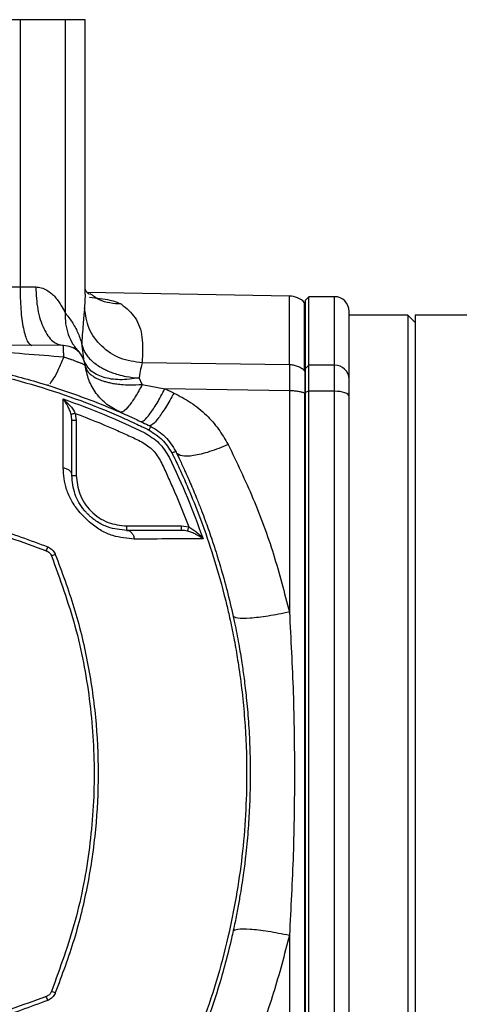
# Model space of a CAD drawing. Header units: millimetres. Extents: x 3 to 4919, y -224 to 3490.
# Tile 8 of 55: x 1653 to 1713, y 27 to 161. Entities that reach past the tile are written whole.
import ezdxf

# ---------------------------------------------------------------- set-up
doc = ezdxf.new("R2010")
doc.units = ezdxf.units.MM

msp = doc.modelspace()

# ---------------------------------------------------------------- linework, layer by layer
at = {"color": 7, "linetype": 'Continuous', "lineweight": 25}
for p, q in [((1652.81, 161.08), (1600.62, 161.08)), ((1652.81, 161.08), (1652.81, 124.68)), ((1658.96, 161.08), (1652.81, 161.08)), ((1658.96, 161.08), (1658.96, 121.13)), ((1661.71, 123.67), (1661.71, 161.08)), ((1652.81, 124.68), (1654.95, 124.66)), ((1661.71, 123.67), (1661.62, 121.82)), ((1689.56, 123.41), (1662.02, 123.89)), ((1691.71, 122.44), (1691.64, 122.51)), ((1691.64, 113.21), (1691.64, 122.51)), ((1692.21, 123.33), (1691.71, 122.83)), ((1691.71, 122.83), (1691.71, 113.51)), ((1695.71, 123.33), (1692.21, 123.33)), ((1692.21, 113.98), (1692.21, 123.33)), ((1705.71, 120.83), (1697.71, 120.83)), ((1706.71, 119.83), (1705.71, 120.83)), ((1705.71, 120.83), (1705.71, -4.17)), ((1718.71, 120.83), (1706.71, 120.83)), ((1706.71, 120.83), (1706.71, 58.33)), ((1658.73, 116.66), (1626.71, 116.83)), ((1661.57, 114.56), (1661.23, 116.98)), ((1689.56, 114.05), (1669.47, 114.32)), ((1691.71, 113.15), (1691.64, 113.21)), ((1691.71, 113.15), (1691.64, 113.21)), ((1692.21, 113.98), (1691.71, 113.51)), ((1691.71, 113.51), (1691.71, 110.27)), ((1692.21, 110.44), (1692.21, 113.98)), ((1695.71, 113.98), (1692.21, 113.98)), ((1695.71, 110.44), (1695.71, 113.98)), ((1669.49, 111.37), (1669.05, 112.25)), ((1656.52, 111.28), (1656.71, 111.37)), ((1669.49, 111.37), (1672.58, 110.75)), ((1673.81, 110.19), (1672.58, 110.75)), ((1689.56, 110.51), (1672.58, 110.75)), ((1689.56, 110.51), (1689.56, 80.34)), ((1691.64, 110.19), (1691.64, 58.33)), ((1691.71, 110.17), (1691.64, 110.19)), ((1692.21, 110.44), (1691.71, 110.27)), ((1691.71, 110.38), (1691.71, 110.17)), ((1691.71, 110.27), (1691.71, 6.38)), ((1692.21, 6.21), (1692.21, 110.44)), ((1695.71, 110.44), (1692.21, 110.44)), ((1695.71, 6.21), (1695.71, 110.44)), ((1660.33, 107.43), (1660.47, 106.44)), ((1660.47, 106.44), (1660.47, 98.98)), ((1659.87, 98.98), (1660.47, 98.98)), ((1667.37, 91.48), (1667.37, 92.08)), ((1667.37, 92.08), (1674.83, 92.08)), ((1674.83, 92.08), (1675.82, 91.94)), ((1706.71, 58.33), (1706.71, -4.17)), ((1689.56, 36.31), (1689.56, 6.14))]:
    msp.add_line(p, q, dxfattribs=at)
at = {"color": 8, "linetype": 'Continuous', "lineweight": 25}
for p, q in [((1661.71, 161.08), (1658.96, 161.08)), ((1689.56, 114.05), (1689.56, 123.41)), ((1695.71, 113.98), (1695.71, 123.33))]:
    msp.add_line(p, q, dxfattribs=at)
at = {"color": 7, "linetype": 'Continuous', "lineweight": 25, "flags": 128}
msp.add_lwpolyline([(1697.71, 109.74), (1697.68, 109.88), (1697.56, 110.01), (1697.38, 110.13), (1697.13, 110.24), (1696.82, 110.32), (1696.48, 110.39), (1696.1, 110.43), (1695.71, 110.44)], dxfattribs=at)
at = {"color": 7, "linetype": 'Continuous', "lineweight": 25}
for centre, radius, start, end in [((1689.5, 120.41), 3, 44.5154, 89), ((1695.71, 121.33), 2, 0, 90), ((1695.77, 112.04), 1.94, 1.8992, 91.7826)]:
    msp.add_arc(centre, radius, start, end, dxfattribs=at)
for points, knots in [([(1626.71, 124.83), (1631.1, 124.8), (1639.87, 124.75), (1648.49, 124.7), (1652.81, 124.68)], [0, 0, 0, 0, 0.5, 1, 1, 1, 1]), ([(1652.81, 124.68), (1652.83, 123.64), (1652.87, 121.54), (1653.24, 118.9), (1653.78, 117.04), (1654.22, 116.8), (1654.43, 116.68)], [0, 0, 0, 0, 0.248997, 0.499329, 0.749661, 1, 1, 1, 1]), ([(1654.95, 124.66), (1655.01, 123.61), (1655.11, 121.52), (1655.98, 118.88), (1657.23, 117.03), (1658.23, 116.78), (1658.73, 116.66)], [0, 0, 0, 0, 0.25, 0.5, 0.749999, 1, 1, 1, 1]), ([(1654.95, 124.66), (1655.21, 124.63), (1655.75, 124.58), (1656.72, 124.13), (1657.69, 123.26), (1658.51, 122.06), (1658.82, 121.43), (1658.96, 121.13)], [0, 0, 0, 0, 0.113515, 0.241218, 0.498242, 0.765884, 1, 1, 1, 1]), ([(1662.28, 123.63), (1662.12, 123.76), (1661.8, 124.03), (1661.67, 124.42), (1661.68, 124.3), (1661.68, 124.29)], [0, 0, 0, 0, 0.456831, 0.931973, 1, 1, 1, 1]), ([(1666.64, 122.32), (1667.33, 121.75), (1668.7, 120.59), (1669.63, 117.92), (1669.52, 115.53), (1669.47, 114.32)], [0, 0, 0, 0, 0.328604, 0.661098, 1, 1, 1, 1]), ([(1691.64, 122.51), (1691.64, 122.4), (1691.64, 122.18), (1691.64, 120.34), (1691.64, 117.5), (1691.64, 114.64), (1691.64, 113.21)], [0, 0, 0, 0, 0.250001, 0.5, 0.75, 1, 1, 1, 1]), ([(1658.96, 121.13), (1658.96, 120.63), (1658.97, 119.63), (1659.36, 118.18), (1659.98, 116.83), (1660.6, 116.07), (1660.91, 115.7)], [0, 0, 0, 0, 0.249461, 0.500003, 0.750544, 1, 1, 1, 1]), ([(1658.96, 121.13), (1659.29, 120.72), (1659.95, 119.88), (1660.71, 118.48), (1661.06, 117.49), (1661.23, 116.98)], [0, 0, 0, 0, 0.325909, 0.656696, 1, 1, 1, 1]), ([(1661.62, 121.82), (1661.56, 121.24), (1661.44, 120.08), (1661.3, 118.02), (1661.23, 116.98)], [0, 0, 0, 0, 0.496056, 1, 1, 1, 1]), ([(1669.47, 114.32), (1668.45, 114.46), (1666.4, 114.73), (1663.82, 116.48), (1662.01, 118.93), (1661.75, 120.85), (1661.62, 121.82)], [0, 0, 0, 0, 0.249205, 0.499468, 0.749733, 1, 1, 1, 1]), ([(1697.71, 112.11), (1697.71, 113.52), (1697.71, 116.35), (1697.71, 119.17), (1697.71, 120.99), (1697.71, 121.21), (1697.71, 121.33)], [0, 0, 0, 0, 0.2495075, 0.5, 0.7504918, 1, 1, 1, 1]), ([(1661.23, 116.98), (1661.27, 116.79), (1661.33, 116.41), (1661.58, 115.83), (1661.94, 115.28), (1662.42, 114.74), (1663, 114.24), (1663.6, 113.83), (1664.19, 113.49), (1664.75, 113.22), (1665.42, 112.96), (1666.27, 112.68), (1667.48, 112.39), (1668.46, 112.3), (1669.05, 112.25)], [0, 0, 0, 0, 0.080972, 0.160452, 0.250312, 0.329346, 0.41373, 0.500622, 0.553324, 0.612618, 0.678511, 0.750998, 0.85092, 1, 1, 1, 1]), ([(1582.81, 105.67), (1582.81, 105.67), (1582.82, 105.68), (1582.85, 105.69), (1582.94, 105.74), (1583.32, 105.92), (1584.15, 106.32), (1585.56, 106.97), (1587.38, 107.78), (1589.22, 108.54), (1590.83, 109.17), (1592.14, 109.66), (1593.39, 110.11), (1594.84, 110.62), (1596.79, 111.25), (1599.45, 112.06), (1602.66, 112.91), (1605.95, 113.67), (1608.95, 114.25), (1611.48, 114.67), (1613.9, 115.01), (1616.57, 115.32), (1619.68, 115.6), (1623.14, 115.78), (1626, 115.83), (1628.21, 115.82), (1629.74, 115.78), (1631.31, 115.72), (1632.94, 115.64), (1634.6, 115.52), (1636.31, 115.37), (1637.79, 115.21), (1639.09, 115.06), (1640.26, 114.91), (1641.64, 114.71), (1643.23, 114.46), (1645.03, 114.14), (1647.04, 113.75), (1650.71, 112.94), (1655.52, 111.66), (1660.92, 109.84), (1664.84, 108.3), (1667.5, 107.14), (1669.12, 106.39), (1670.05, 105.95), (1670.48, 105.74), (1670.58, 105.69), (1670.61, 105.68), (1670.61, 105.67), (1670.61, 105.67), (1670.62, 105.67), (1670.62, 105.67), (1670.62, 105.67), (1670.62, 105.67)], [0, 0, 0, 0, 0.000028, 0.000271, 0.000966, 0.003625, 0.014024, 0.031197, 0.055144, 0.079771, 0.096915, 0.112248, 0.125769, 0.14078, 0.162957, 0.193528, 0.232494, 0.272365, 0.305117, 0.333278, 0.356848, 0.385766, 0.421982, 0.460058, 0.499994, 0.516299, 0.533125, 0.550469, 0.568334, 0.586717, 0.605621, 0.625043, 0.63567, 0.64867, 0.664042, 0.681786, 0.701903, 0.724392, 0.749254, 0.825858, 0.888539, 0.937295, 0.964724, 0.984318, 0.996076, 0.999018, 0.999754, 0.999938, 0.999985, 0.999996, 0.999999, 1, 1, 1, 1, 1]), ([(1658.77, 115.09), (1655.19, 115.38), (1648.02, 115.95), (1637.34, 116.42), (1630.23, 116.51), (1626.71, 116.55)], [0, 0, 0, 0, 0.335831, 0.671542, 1, 1, 1, 1]), ([(1658.77, 115.09), (1658.77, 115.32), (1658.76, 115.77), (1658.75, 116.26), (1658.74, 116.6), (1658.73, 116.64), (1658.73, 116.66)], [0, 0, 0, 0, 0.250002, 0.500005, 0.74999, 1, 1, 1, 1]), ([(1661.69, 114), (1661.61, 114.36), (1661.45, 115.07), (1660.75, 115.94), (1659.82, 116.54), (1659.09, 116.62), (1658.73, 116.66)], [0, 0, 0, 0, 0.25, 0.500005, 0.750005, 1, 1, 1, 1]), ([(1626.71, 115.34), (1630.47, 115.22), (1637.97, 114.97), (1647.43, 113.26), (1655.11, 111.23), (1660.87, 109.3), (1665.31, 107.51), (1668.09, 106.26), (1669.3, 105.69), (1669.83, 105.43), (1670.06, 105.32), (1670.16, 105.27), (1670.21, 105.25), (1670.24, 105.23), (1670.24, 105.23)], [0, 0, 0, 0, 0.2501554, 0.4985576, 0.6381283, 0.7786753, 0.9026033, 0.9571298, 0.9811328, 0.9916976, 0.9963464, 0.9983924, 0.9992925, 1, 1, 1, 1]), ([(1661.69, 114), (1661.68, 114.01), (1661.66, 114.02), (1661.49, 114.09), (1661.23, 114.2), (1660.87, 114.34), (1660.43, 114.52), (1660.07, 114.65), (1659.82, 114.74), (1659.63, 114.81), (1659.28, 114.93), (1658.96, 115.03), (1658.77, 115.09)], [0, 0, 0, 0, 0.119443, 0.240485, 0.359723, 0.487776, 0.601955, 0.741501, 0.754877, 0.781004, 0.870672, 1, 1, 1, 1]), ([(1669.05, 112.25), (1668.16, 112.13), (1666.39, 111.89), (1664.08, 112.28), (1662.31, 113.16), (1661.82, 114.09), (1661.57, 114.56)], [0, 0, 0, 0, 0.250031, 0.500067, 0.750101, 1, 1, 1, 1]), ([(1669.47, 114.32), (1669.4, 114.07), (1669.27, 113.58), (1669.12, 112.69), (1669.05, 112.25)], [0, 0, 0, 0, 0.507254, 1, 1, 1, 1]), ([(1666.46, 107.59), (1665.84, 107.91), (1664.6, 108.56), (1663.15, 110.11), (1662.09, 111.94), (1661.83, 113.32), (1661.69, 114)], [0, 0, 0, 0, 0.249999, 0.5, 0.75, 1, 1, 1, 1]), ([(1661.69, 114), (1661.72, 113.85), (1661.78, 113.56), (1662.03, 113.15), (1662.37, 112.78), (1662.84, 112.43), (1663.41, 112.12), (1664.01, 111.89), (1664.6, 111.71), (1665.17, 111.57), (1665.85, 111.45), (1666.71, 111.35), (1667.93, 111.28), (1668.91, 111.33), (1669.49, 111.37)], [0, 0, 0, 0, 0.088139, 0.166763, 0.249936, 0.331456, 0.415957, 0.50001, 0.553287, 0.613367, 0.680256, 0.753947, 0.852942, 1, 1, 1, 1]), ([(1689.56, 114.05), (1689.56, 113.88), (1689.56, 113.53), (1689.57, 112.7), (1689.56, 111.69), (1689.56, 110.9), (1689.56, 110.51)], [0, 0, 0, 0, 0.249331, 0.499998, 0.750665, 1, 1, 1, 1]), ([(1691.64, 113.21), (1691.5, 113.34), (1691.21, 113.58), (1690.69, 113.84), (1690.14, 114.01), (1689.75, 114.04), (1689.56, 114.05)], [0, 0, 0, 0, 0.25, 0.500003, 0.749999, 1, 1, 1, 1]), ([(1691.64, 113.21), (1691.65, 113.06), (1691.65, 112.77), (1691.65, 112.06), (1691.65, 111.2), (1691.65, 110.53), (1691.64, 110.19)], [0, 0, 0, 0, 0.250069, 0.499993, 0.749912, 1, 1, 1, 1]), ([(1697.71, 109.74), (1697.71, 110), (1697.71, 110.53), (1697.71, 111.2), (1697.71, 111.76), (1697.71, 111.99), (1697.71, 112.11)], [0, 0, 0, 0, 0.2470786, 0.4999959, 0.7529233, 1, 1, 1, 1]), ([(1669.49, 111.37), (1669.17, 110.78), (1668.52, 109.61), (1667.64, 108.37), (1666.91, 107.6), (1666.61, 107.59), (1666.46, 107.59)], [0, 0, 0, 0, 0.249441, 0.499628, 0.749815, 1, 1, 1, 1]), ([(1669.31, 106.3), (1669.45, 106.32), (1669.72, 106.35), (1670.51, 107.28), (1671.48, 108.75), (1672.22, 110.08), (1672.58, 110.75)], [0, 0, 0, 0, 0.250187, 0.500377, 0.750563, 1, 1, 1, 1]), ([(1673.81, 110.19), (1673.43, 109.52), (1672.67, 108.19), (1671.67, 106.73), (1670.87, 105.8), (1670.59, 105.77), (1670.45, 105.75)], [0, 0, 0, 0, 0.25, 0.500001, 0.749998, 1, 1, 1, 1]), ([(1673.81, 110.19), (1674.58, 109.79), (1676.19, 108.95), (1678.22, 107.27), (1679.95, 105.33), (1680.78, 103.9), (1681.2, 103.17)], [0, 0, 0, 0, 0.249746, 0.516084, 0.756039, 1, 1, 1, 1]), ([(1691.64, 110.19), (1691.5, 110.24), (1691.21, 110.33), (1690.69, 110.43), (1690.14, 110.49), (1689.75, 110.51), (1689.56, 110.51)], [0, 0, 0, 0, 0.249996, 0.500003, 0.750002, 1, 1, 1, 1]), ([(1658.69, 100.03), (1658.69, 101.71), (1658.7, 105.06), (1658.7, 107.95), (1658.7, 109.4)], [0, 0, 0, 0, 0.499829, 1, 1, 1, 1]), ([(1658.7, 109.4), (1660.58, 108.71), (1664.37, 107.34), (1668.01, 105.62), (1669.85, 104.76)], [0, 0, 0, 0, 0.496852, 1, 1, 1, 1]), ([(1659.77, 107.27), (1659.71, 107.47), (1659.58, 107.88), (1659.24, 108.63), (1658.91, 109.09), (1658.7, 109.4)], [0, 0, 0, 0, 0.242591, 0.493046, 1, 1, 1, 1]), ([(1658.7, 109.4), (1659.01, 109.12), (1659.48, 108.7), (1660.02, 108.01), (1660.23, 107.62), (1660.33, 107.43)], [0, 0, 0, 0, 0.507047, 0.757506, 1, 1, 1, 1]), ([(1697.71, 6.91), (1697.71, 10.99), (1697.71, 19.21), (1697.71, 32.01), (1697.71, 45.08), (1697.71, 58.33), (1697.71, 71.57), (1697.71, 84.65), (1697.71, 97.44), (1697.71, 105.66), (1697.71, 109.74)], [0, 0, 0, 0, 0.123276, 0.248019, 0.373757, 0.5, 0.626243, 0.751981, 0.876724, 1, 1, 1, 1]), ([(1660.33, 107.43), (1660.26, 107.41), (1660.12, 107.37), (1659.94, 107.32), (1659.82, 107.28), (1659.79, 107.27), (1659.77, 107.27)], [0, 0, 0, 0, 0.279736, 0.559437, 0.77974, 1, 1, 1, 1]), ([(1660.33, 107.43), (1662.13, 106.74), (1664.51, 105.82), (1667.44, 104.47), (1669.19, 103.7), (1670.86, 102.66), (1671.99, 101.04), (1672.77, 99.23), (1674.16, 96.24), (1675.11, 93.79), (1675.82, 91.94)], [0, 0, 0, 0, 0.246744, 0.328868, 0.412884, 0.494053, 0.576372, 0.661979, 0.746485, 1, 1, 1, 1]), ([(1659.87, 106.44), (1659.87, 106.58), (1659.86, 106.86), (1659.8, 107.13), (1659.77, 107.27)], [0, 0, 0, 0, 0.501773, 1, 1, 1, 1]), ([(1659.87, 98.98), (1659.87, 100.3), (1659.87, 102.92), (1659.87, 105.27), (1659.87, 106.44)], [0, 0, 0, 0, 0.500803, 1, 1, 1, 1]), ([(1660.47, 106.44), (1660.39, 106.44), (1660.24, 106.44), (1660.04, 106.44), (1659.9, 106.44), (1659.88, 106.44), (1659.87, 106.44)], [0, 0, 0, 0, 0.2500154, 0.4999993, 0.7500096, 1, 1, 1, 1]), ([(1669.85, 104.76), (1670.53, 104.34), (1671.89, 103.5), (1672.73, 102.14), (1673.15, 101.46)], [0, 0, 0, 0, 0.49984, 1, 1, 1, 1]), ([(1670.42, 105.14), (1670.39, 105.15), (1670.33, 105.18), (1670.27, 105.21), (1670.24, 105.23)], [0, 0, 0, 0, 0.508151, 1, 1, 1, 1]), ([(1670.42, 105.14), (1670.49, 105.3), (1670.62, 105.6), (1670.62, 105.65), (1670.62, 105.67)], [0, 0, 0, 0, 0.559539, 1, 1, 1, 1]), ([(1670.42, 105.14), (1671.06, 104.73), (1672.32, 103.93), (1673.12, 102.67), (1673.52, 102.04)], [0, 0, 0, 0, 0.500396, 1, 1, 1, 1]), ([(1670.62, 105.67), (1671.33, 105.24), (1672.77, 104.38), (1673.63, 102.95), (1674.06, 102.23)], [0, 0, 0, 0, 0.499829, 1, 1, 1, 1]), ([(1673.52, 102.04), (1673.68, 102.1), (1673.98, 102.22), (1674.03, 102.23), (1674.06, 102.23)], [0, 0, 0, 0, 0.499991, 1, 1, 1, 1]), ([(1673.52, 102.04), (1673.54, 102.01), (1673.57, 101.95), (1673.6, 101.89), (1673.62, 101.86)], [0, 0, 0, 0, 0.50589, 1, 1, 1, 1]), ([(1674.06, 102.23), (1674.06, 102.23), (1674.07, 102.22), (1674.08, 102.19), (1674.13, 102.09), (1674.31, 101.72), (1674.7, 100.89), (1675.36, 99.48), (1676.16, 97.65), (1676.93, 95.82), (1677.56, 94.2), (1678.05, 92.9), (1678.5, 91.65), (1679, 90.2), (1679.64, 88.25), (1680.44, 85.59), (1681.3, 82.38), (1682.05, 79.09), (1682.64, 76.09), (1683.06, 73.56), (1683.4, 71.14), (1683.71, 68.47), (1683.99, 65.36), (1684.17, 61.9), (1684.22, 59.04), (1684.21, 56.83), (1684.17, 55.3), (1684.11, 53.72), (1684.02, 52.1), (1683.91, 50.44), (1683.76, 48.72), (1683.6, 47.25), (1683.45, 45.95), (1683.3, 44.78), (1683.1, 43.4), (1682.84, 41.81), (1682.53, 40), (1682.13, 38), (1681.33, 34.33), (1680.05, 29.52), (1678.23, 24.12), (1676.68, 20.2), (1675.53, 17.54), (1674.78, 15.92), (1674.33, 14.99), (1674.13, 14.56), (1674.08, 14.46), (1674.07, 14.43), (1674.06, 14.43), (1674.06, 14.42), (1674.06, 14.42), (1674.06, 14.42), (1674.06, 14.42), (1674.06, 14.42)], [0, 0, 0, 0, 0.000028, 0.000271, 0.000966, 0.003625, 0.014024, 0.031197, 0.055144, 0.079771, 0.096916, 0.112248, 0.125769, 0.14078, 0.162957, 0.193528, 0.232494, 0.272365, 0.305117, 0.333278, 0.356848, 0.385766, 0.421982, 0.460057, 0.499994, 0.516299, 0.533124, 0.550469, 0.568334, 0.586717, 0.605621, 0.625043, 0.63567, 0.64867, 0.664042, 0.681786, 0.701903, 0.724392, 0.749254, 0.825857, 0.888539, 0.937295, 0.964724, 0.984318, 0.996076, 0.999018, 0.999753, 0.999938, 0.999984, 0.999996, 0.999999, 1, 1, 1, 1, 1]), ([(1681.2, 103.17), (1680.34, 102.82), (1678.62, 102.12), (1676.4, 101.6), (1674.74, 101.51), (1674.34, 101.88), (1674.14, 102.06)], [0, 0, 0, 0, 0.25, 0.500001, 0.750001, 1, 1, 1, 1]), ([(1681.2, 103.17), (1682.37, 100.75), (1684.7, 95.92), (1687.51, 88.27), (1688.87, 82.98), (1689.56, 80.34)], [0, 0, 0, 0, 0.334232, 0.667487, 1, 1, 1, 1]), ([(1673.15, 101.46), (1674.01, 99.63), (1675.73, 95.98), (1677.1, 92.19), (1677.78, 90.31)], [0, 0, 0, 0, 0.503147, 1, 1, 1, 1]), ([(1673.62, 101.86), (1673.62, 101.86), (1673.62, 101.86), (1673.62, 101.86), (1673.62, 101.86), (1673.62, 101.85), (1673.62, 101.85), (1673.64, 101.82), (1673.69, 101.72), (1673.89, 101.3), (1674.34, 100.37), (1675.08, 98.76), (1676.19, 96.2), (1677.64, 92.54), (1679.33, 87.61), (1680.55, 83.25), (1681.29, 80.1), (1681.63, 78.55), (1681.9, 77.19), (1682.16, 75.84), (1682.39, 74.48), (1682.93, 71.14), (1683.54, 65.76), (1683.87, 57.05), (1683.3, 47.08), (1681.66, 37.61), (1679.62, 29.94), (1677.69, 24.18), (1675.9, 19.73), (1674.65, 16.95), (1674.08, 15.74), (1673.82, 15.21), (1673.71, 14.98), (1673.66, 14.88), (1673.64, 14.83), (1673.62, 14.81), (1673.62, 14.79)], [0, 0, 0, 0, 0.0000005, 0.0000012, 0.0000042, 0.0000157, 0.0000618, 0.0002462, 0.0009842, 0.003935, 0.0157336, 0.0353871, 0.0628897, 0.1085059, 0.166483, 0.2363586, 0.258838, 0.2741482, 0.2894502, 0.3047467, 0.320041, 0.3353369, 0.4174057, 0.5000348, 0.6250628, 0.7492141, 0.8190048, 0.8892876, 0.9512733, 0.9785508, 0.9905601, 0.9958459, 0.9981516, 0.9991475, 0.9995716, 1, 1, 1, 1]), ([(1660.83, 94.08), (1660.47, 94.56), (1659.76, 95.52), (1658.89, 97.58), (1658.77, 99.05), (1658.69, 100.03)], [0, 0, 0, 0, 0.249816, 0.500552, 1, 1, 1, 1]), ([(1658.69, 100.03), (1658.85, 99.99), (1659.18, 99.91), (1659.56, 99.66), (1659.82, 99.34), (1659.86, 99.1), (1659.87, 98.98)], [0, 0, 0, 0, 0.25001, 0.500016, 0.750018, 1, 1, 1, 1]), ([(1667.37, 91.48), (1666.51, 91.56), (1665.22, 91.67), (1663.61, 92.46), (1662.82, 93.01), (1662.39, 93.38), (1662.05, 93.7), (1661.78, 93.98), (1661.04, 94.85), (1660.08, 96.59), (1659.95, 98.13), (1659.87, 98.98)], [0, 0, 0, 0, 0.250309, 0.376295, 0.439384, 0.471025, 0.50229, 0.53362, 0.549278, 0.751431, 1, 1, 1, 1]), ([(1660.47, 98.98), (1660.56, 98.12), (1660.71, 96.78), (1661.57, 95.17), (1662.46, 94.07), (1663.56, 93.18), (1665.17, 92.32), (1666.5, 92.18), (1667.37, 92.08)], [0, 0, 0, 0, 0.239458, 0.36836, 0.500001, 0.631639, 0.760544, 1, 1, 1, 1]), ([(1596.17, 87.61), (1596.23, 87.76), (1596.32, 87.99), (1596.46, 88.28), (1596.79, 88.65), (1597.83, 88.99), (1599.91, 89.86), (1604.26, 91.31), (1610.52, 92.98), (1618.22, 94.2), (1626.85, 94.71), (1636.36, 94.15), (1646.61, 92.27), (1653.12, 89.9), (1656.39, 88.71)], [0, 0, 0, 0, 0.007789, 0.011776, 0.015614, 0.031245, 0.062683, 0.125534, 0.250747, 0.375216, 0.50013, 0.666643, 0.832763, 1, 1, 1, 1]), ([(1626.71, 95.07), (1629.27, 95), (1634.36, 94.86), (1641.93, 93.71), (1649.4, 91.93), (1654.19, 90.13), (1656.6, 89.23)], [0, 0, 0, 0, 0.249999, 0.498759, 0.748627, 1, 1, 1, 1]), ([(1662.46, 92.44), (1662.19, 92.71), (1661.65, 93.26), (1661.1, 93.8), (1660.83, 94.08)], [0, 0, 0, 0, 0.49923, 1, 1, 1, 1]), ([(1668.42, 90.3), (1667.44, 90.38), (1665.97, 90.5), (1663.91, 91.37), (1662.95, 92.08), (1662.46, 92.44)], [0, 0, 0, 0, 0.498769, 0.749503, 1, 1, 1, 1]), ([(1667.37, 91.48), (1667.49, 91.47), (1667.73, 91.43), (1668.04, 91.17), (1668.3, 90.79), (1668.38, 90.46), (1668.42, 90.3)], [0, 0, 0, 0, 0.24999, 0.499996, 0.750007, 1, 1, 1, 1]), ([(1674.83, 91.48), (1673.66, 91.48), (1671.31, 91.48), (1668.69, 91.48), (1667.37, 91.48)], [0, 0, 0, 0, 0.499203, 1, 1, 1, 1]), ([(1674.83, 91.48), (1674.83, 91.49), (1674.83, 91.51), (1674.83, 91.65), (1674.83, 91.85), (1674.83, 92.01), (1674.83, 92.08)], [0, 0, 0, 0, 0.2499865, 0.5000048, 0.750001, 1, 1, 1, 1]), ([(1675.65, 91.38), (1675.52, 91.41), (1675.25, 91.47), (1674.97, 91.48), (1674.83, 91.48)], [0, 0, 0, 0, 0.498202, 1, 1, 1, 1]), ([(1675.82, 91.94), (1675.8, 91.87), (1675.75, 91.73), (1675.7, 91.55), (1675.67, 91.43), (1675.66, 91.4), (1675.65, 91.38)], [0, 0, 0, 0, 0.27973, 0.559451, 0.779739, 1, 1, 1, 1]), ([(1677.78, 90.31), (1677.48, 90.52), (1677.02, 90.85), (1676.27, 91.2), (1675.86, 91.32), (1675.65, 91.38)], [0, 0, 0, 0, 0.5070544, 0.7572737, 1, 1, 1, 1]), ([(1675.82, 91.94), (1676.01, 91.84), (1676.4, 91.63), (1677.09, 91.09), (1677.51, 90.62), (1677.78, 90.31)], [0, 0, 0, 0, 0.2426226, 0.4928585, 1, 1, 1, 1]), ([(1677.78, 90.31), (1676.34, 90.31), (1673.45, 90.31), (1670.1, 90.3), (1668.42, 90.3)], [0, 0, 0, 0, 0.499971, 1, 1, 1, 1]), ([(1656.39, 88.71), (1656.42, 88.8), (1656.5, 88.99), (1656.57, 89.15), (1656.6, 89.23)], [0, 0, 0, 0, 0.4999729, 1, 1, 1, 1]), ([(1656.39, 88.71), (1656.41, 88.7), (1656.45, 88.68), (1656.53, 88.65), (1656.66, 88.58), (1656.9, 88.39), (1657.02, 88.16), (1657.1, 88)], [0, 0, 0, 0, 0.083392, 0.126716, 0.252867, 0.501898, 1, 1, 1, 1]), ([(1656.6, 89.23), (1656.61, 89.23), (1656.64, 89.22), (1656.67, 89.2), (1656.68, 89.2)], [0, 0, 0, 0, 0.499968, 1, 1, 1, 1]), ([(1656.68, 89.2), (1656.78, 89.15), (1656.97, 89.04), (1657.3, 88.75), (1657.47, 88.48), (1657.59, 88.29)], [0, 0, 0, 0, 0.25385, 0.501957, 1, 1, 1, 1]), ([(1657.62, 88.21), (1657.54, 88.18), (1657.38, 88.11), (1657.19, 88.04), (1657.1, 88)], [0, 0, 0, 0, 0.500033, 1, 1, 1, 1]), ([(1657.1, 88), (1658.25, 84.83), (1660.57, 78.48), (1662.46, 68.48), (1663.15, 58.36), (1662.47, 48.23), (1660.59, 38.22), (1658.26, 31.85), (1657.1, 28.65)], [0, 0, 0, 0, 0.166385, 0.332781, 0.499905, 0.665717, 0.832335, 1, 1, 1, 1]), ([(1657.59, 88.29), (1657.59, 88.28), (1657.6, 88.25), (1657.61, 88.23), (1657.62, 88.21)], [0, 0, 0, 0, 0.500066, 1, 1, 1, 1]), ([(1657.62, 88.21), (1658.52, 85.82), (1660.31, 81.04), (1662.1, 73.59), (1663.22, 66.01), (1663.58, 58.35), (1663.22, 50.7), (1662.11, 43.13), (1660.32, 35.66), (1658.52, 30.85), (1657.62, 28.44)], [0, 0, 0, 0, 0.1252299, 0.2496339, 0.3743764, 0.4999052, 0.6244078, 0.7487541, 0.8741001, 1, 1, 1, 1]), ([(1689.56, 80.34), (1688.57, 80.14), (1686.59, 79.75), (1684.08, 79.47), (1682.3, 79.45), (1682.02, 79.68), (1681.88, 79.79)], [0, 0, 0, 0, 0.249338, 0.49993, 0.750526, 1, 1, 1, 1]), ([(1689.56, 80.34), (1689.75, 76.67), (1690.15, 69.37), (1690.29, 58.33), (1690.15, 47.28), (1689.75, 39.98), (1689.56, 36.31)], [0, 0, 0, 0, 0.250888, 0.5, 0.749111, 1, 1, 1, 1]), ([(1691.64, 58.33), (1691.64, 53.91), (1691.64, 45.08), (1691.64, 31.95), (1691.64, 19), (1691.64, 10.64), (1691.64, 6.46)], [0, 0, 0, 0, 0.25, 0.5, 0.75, 1, 1, 1, 1]), ([(1689.56, 36.31), (1688.87, 33.65), (1687.49, 28.32), (1684.65, 20.61), (1682.29, 15.74), (1681.11, 13.31)], [0, 0, 0, 0, 0.332502, 0.665757, 1, 1, 1, 1]), ([(1681.88, 36.86), (1682.02, 36.97), (1682.3, 37.2), (1684.08, 37.18), (1686.59, 36.9), (1688.57, 36.51), (1689.56, 36.31)], [0, 0, 0, 0, 0.249474, 0.50007, 0.750662, 1, 1, 1, 1]), ([(1656.39, 27.94), (1653.12, 26.76), (1646.62, 24.39), (1636.38, 22.5), (1626.45, 21.91), (1616.94, 22.55), (1607.98, 24.21), (1601.66, 26.15), (1598.11, 27.51), (1597.21, 27.88), (1596.72, 28.07), (1596.47, 28.37), (1596.32, 28.66), (1596.23, 28.89), (1596.17, 29.04)], [0, 0, 0, 0, 0.167088, 0.3328971, 0.4992379, 0.6454598, 0.7910373, 0.9371425, 0.963538, 0.9738866, 0.9842469, 0.9881567, 0.9921424, 1, 1, 1, 1]), ([(1657.1, 28.65), (1657.08, 28.63), (1657.07, 28.59), (1657.03, 28.51), (1656.96, 28.38), (1656.78, 28.14), (1656.54, 28.02), (1656.39, 27.94)], [0, 0, 0, 0, 0.083387, 0.126711, 0.252869, 0.501909, 1, 1, 1, 1]), ([(1657.59, 28.36), (1657.53, 28.26), (1657.43, 28.07), (1657.14, 27.74), (1656.86, 27.57), (1656.68, 27.45)], [0, 0, 0, 0, 0.253845, 0.501951, 1, 1, 1, 1]), ([(1657.62, 28.44), (1657.54, 28.47), (1657.38, 28.54), (1657.19, 28.61), (1657.1, 28.65)], [0, 0, 0, 0, 0.500037, 1, 1, 1, 1]), ([(1657.62, 28.44), (1657.61, 28.43), (1657.6, 28.4), (1657.59, 28.37), (1657.59, 28.36)], [0, 0, 0, 0, 0.499935, 1, 1, 1, 1]), ([(1656.6, 27.42), (1654.19, 26.52), (1649.4, 24.72), (1641.93, 22.94), (1634.36, 21.79), (1629.27, 21.65), (1626.71, 21.58)], [0, 0, 0, 0, 0.2515503, 0.5012027, 0.749903, 1, 1, 1, 1]), ([(1656.6, 27.42), (1656.57, 27.5), (1656.5, 27.66), (1656.42, 27.85), (1656.39, 27.94)], [0, 0, 0, 0, 0.500029, 1, 1, 1, 1]), ([(1656.68, 27.45), (1656.67, 27.45), (1656.64, 27.44), (1656.61, 27.42), (1656.6, 27.42)], [0, 0, 0, 0, 0.499836, 1, 1, 1, 1])]:
    msp.add_open_spline(points, degree=3, knots=knots, dxfattribs=at)
at = {"color": 8, "linetype": 'Continuous', "lineweight": 25}
for points, knots in [([(1666.64, 122.32), (1665.59, 122.39), (1664, 122.49), (1662.78, 123.44), (1662.36, 123.76)], [0, 0, 0, 0, 0.66427, 1, 1, 1, 1]), ([(1662.27, 123.28), (1663.29, 123.16), (1665.32, 122.91), (1666.2, 122.52), (1666.64, 122.32)], [0, 0, 0, 0, 0.502376, 1, 1, 1, 1]), ([(1656.9, 111.47), (1657.07, 111.68), (1657.41, 112.11), (1658.06, 113.37), (1658.53, 114.52), (1658.77, 115.09)], [0, 0, 0, 0, 0.333339, 0.666667, 1, 1, 1, 1])]:
    msp.add_open_spline(points, degree=3, knots=knots, dxfattribs=at)

doc.saveas('drawing.dxf')
